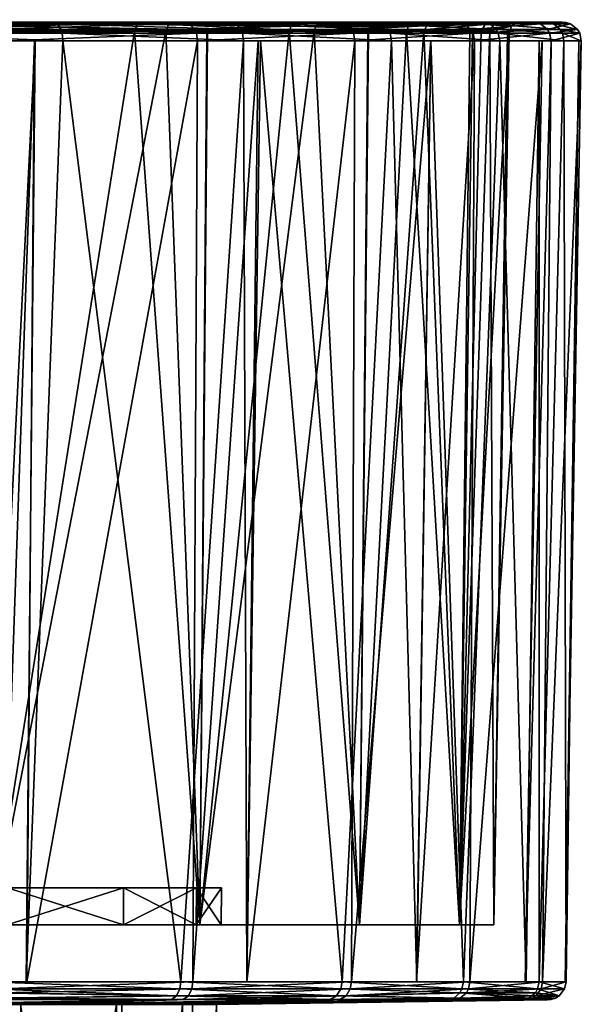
# Model space of a CAD drawing. Extents: x -0.15 to 0.15, y -0.185 to 0.033.
# Tile 109 of 127: x 0.09 to 0.105, y -0.028 to -0.001. Entities that reach past the tile are written whole.
import ezdxf

# ---------------------------------------------------------------- set-up
doc = ezdxf.new("R2010")
doc.units = 0
doc.layers.add('mesh', color=7, linetype='CONTINUOUS')

msp = doc.modelspace()

# ---------------------------------------------------------------- meshes
at = {"layer": 'mesh'}
mesh = msp.add_polyface(dxfattribs=at)
corners = [(0.087796, -0.000848, 0.003835), (0.088002, -0.000841, 0.00403), (0.084889, -0.000841, 0.002777), (0.090513, -0.000848, 0.005319), (0.084979, -0.000884, 0.002532), (0.090575, -0.000884, 0.005218), (0.084939, -0.000848, 0.002644), (0.085723, -0.000841, 0.004308), (0.086169, -0.000961, 0.030236), (0.085857, -0.000961, 0.033136), (0.085548, -0.000772, 0.033061), (0.08643, -0.001222, 0.03023), (0.08611, -0.001222, 0.033198), (0.086619, -0.001539, 0.030226), (0.086294, -0.001539, 0.033242), (0.085971, -0.001222, 0.027281), (0.086152, -0.001539, 0.027228), (0.08572, -0.000961, 0.027355), (0.085852, -0.000772, 0.030244), (0.085034, -0.001222, 0.035981), (0.085065, -0.001145, 0.00229), (0.085078, -0.001349, 0.002253), (0.090731, -0.001349, 0.004965), (0.089962, -0.001349, 0.004597), (0.085044, -0.001037, 0.002349), (0.09071, -0.001145, 0.004999), (0.090677, -0.001037, 0.005053), (0.089229, -0.001145, 0.056855), (0.089248, -0.001349, 0.056891), (0.08345, -0.001349, 0.059276), (0.089158, -0.000949, 0.056724), (0.083439, -0.001145, 0.059238), (0.083366, -0.000884, 0.058992), (0.089051, -0.000848, 0.056525), (0.083309, -0.000841, 0.058797), (0.087718, -0.000841, 0.005304), (0.090432, -0.000841, 0.005453), (0.089474, -0.000841, 0.00618), (0.088752, -0.000841, 0.055229), (0.089139, -0.000841, 0.056381), (0.088568, -0.000841, 0.055337), (0.090014, -0.000841, 0.054491), (0.08473, -0.000841, 0.057076), (0.092699, -0.001086, 0.008796), (0.088932, -0.001136, 0.006356), (0.08762, -0.001086, 0.005498), (0.083094, -0.000841, 0.057534), (0.088666, -0.000903, 0.055074), (0.092879, -0.000841, 0.008561), (0.08767, -0.000903, 0.005398), (0.083049, -0.000954, 0.057388), (0.088612, -0.001086, 0.054976), (0.09277, -0.000903, 0.008709), (0.08303, -0.001136, 0.057325)]
mesh.append_faces([[corners[k] for k in face] for face in [(0, 1, 2, 2), (3, 1, 0, 0), (0, 4, 5, 5), (2, 6, 0, 0), (7, 2, 1, 1), (8, 9, 10, 10), (11, 12, 9, 9), (13, 14, 12, 12), (11, 13, 12, 12), (15, 16, 11, 11), (8, 11, 9, 9), (8, 15, 11, 11), (17, 15, 8, 8), (18, 17, 8, 8), (19, 12, 14, 14), (20, 21, 22, 22), (23, 22, 21, 21), (24, 20, 25, 25), (26, 24, 25, 25), (4, 24, 26, 26), (5, 4, 26, 26), (27, 28, 29, 29), (30, 27, 31, 31), (32, 33, 30, 30), (32, 34, 33, 33), (35, 36, 37, 37), (35, 1, 36, 36), (7, 1, 35, 35), (38, 39, 40, 40), (38, 41, 39, 39), (40, 33, 34, 34), (39, 33, 40, 40), (38, 40, 42, 42), (43, 44, 45, 45), (46, 47, 38, 38), (48, 49, 35, 35), (46, 50, 47, 47), (50, 51, 47, 47), (52, 45, 49, 49), (50, 53, 51, 51)]])
mesh = msp.add_polyface(dxfattribs=at)
corners = [(0.091694, -0.000848, 0.054914), (0.089139, -0.000841, 0.056381), (0.092754, -0.000841, 0.054049), (0.090513, -0.000848, 0.005319), (0.087796, -0.000848, 0.003835), (0.090575, -0.000884, 0.005218), (0.090432, -0.000841, 0.005453), (0.088002, -0.000841, 0.00403), (0.09306, -0.000848, 0.007079), (0.095197, -0.000841, 0.00901), (0.091736, -0.000841, 0.006217), (0.095492, -0.000884, 0.009008), (0.089474, -0.000841, 0.00618), (0.093251, -0.000841, 0.05213), (0.090014, -0.000841, 0.054491), (0.094046, -0.000841, 0.05291), (0.094155, -0.000848, 0.053035), (0.089051, -0.000848, 0.056525), (0.09071, -0.001145, 0.004999), (0.090731, -0.001349, 0.004965), (0.095696, -0.001349, 0.008794), (0.085065, -0.001145, 0.00229), (0.090677, -0.001037, 0.005053), (0.095668, -0.001145, 0.008823), (0.095625, -0.001037, 0.008868), (0.089248, -0.001349, 0.056891), (0.094424, -0.001349, 0.053351), (0.089952, -0.001349, 0.056409), (0.094398, -0.001145, 0.053321), (0.089229, -0.001145, 0.056855), (0.094357, -0.001037, 0.053273), (0.089158, -0.000949, 0.056724), (0.092879, -0.000841, 0.008561), (0.093723, -0.000841, 0.05167), (0.087718, -0.000841, 0.005304), (0.088752, -0.000841, 0.055229), (0.093555, -0.001086, 0.051478), (0.088612, -0.001086, 0.054976), (0.088975, -0.001136, 0.054713), (0.09277, -0.000903, 0.008709), (0.08767, -0.000903, 0.005398), (0.093629, -0.000903, 0.051562), (0.088666, -0.000903, 0.055074), (0.092699, -0.001086, 0.008796), (0.08762, -0.001086, 0.005498)]
mesh.append_faces([[corners[k] for k in face] for face in [(0, 1, 2, 2), (3, 4, 5, 5), (6, 7, 3, 3), (8, 9, 10, 10), (8, 5, 11, 11), (8, 3, 5, 5), (10, 3, 8, 8), (10, 6, 3, 3), (12, 6, 10, 10), (9, 12, 10, 10), (13, 1, 14, 14), (13, 2, 1, 1), (15, 2, 13, 13), (16, 2, 15, 15), (0, 2, 16, 16), (17, 1, 0, 0), (18, 19, 20, 20), (18, 21, 19, 19), (22, 18, 23, 23), (5, 22, 24, 24), (25, 26, 27, 27), (28, 26, 25, 25), (29, 28, 25, 25), (30, 28, 29, 29), (31, 30, 29, 29), (16, 30, 31, 31), (31, 0, 16, 16), (31, 17, 0, 0), (9, 32, 12, 12), (13, 33, 15, 15), (12, 32, 34, 34), (33, 14, 35, 35), (33, 13, 14, 14), (36, 37, 38, 38), (32, 39, 40, 40), (35, 41, 33, 33), (35, 42, 41, 41), (39, 43, 44, 44), (42, 36, 41, 41), (42, 37, 36, 36)]])
mesh = msp.add_polyface(dxfattribs=at)
corners = [(0.096405, -0.000848, 0.050909), (0.096129, -0.000841, 0.051075), (0.098308, -0.000841, 0.048469), (0.094046, -0.000841, 0.05291), (0.096173, -0.000841, 0.049279), (0.094155, -0.000848, 0.053035), (0.097535, -0.000848, 0.011345), (0.098248, -0.000841, 0.012354), (0.09534, -0.000841, 0.009166), (0.099757, -0.001349, 0.013571), (0.095696, -0.001349, 0.008794), (0.096157, -0.001349, 0.009336), (0.095668, -0.001145, 0.008823), (0.09071, -0.001145, 0.004999), (0.095625, -0.001037, 0.008868), (0.090677, -0.001037, 0.005053), (0.09306, -0.000848, 0.007079), (0.095197, -0.000841, 0.00901), (0.095492, -0.000884, 0.009008), (0.099672, -0.001037, 0.013629), (0.090575, -0.000884, 0.005218), (0.094424, -0.001349, 0.053351), (0.09875, -0.001349, 0.048814), (0.096094, -0.001349, 0.051599), (0.098719, -0.001145, 0.048789), (0.094398, -0.001145, 0.053321), (0.098669, -0.001037, 0.048751), (0.094357, -0.001037, 0.053273), (0.098421, -0.000848, 0.04856), (0.092879, -0.000841, 0.008561), (0.097813, -0.000841, 0.04713), (0.093723, -0.000841, 0.05167), (0.095833, -0.000841, 0.011344), (0.097126, -0.000841, 0.01297), (0.093555, -0.001086, 0.051478), (0.094701, -0.001136, 0.05021), (0.097631, -0.001086, 0.046998), (0.096951, -0.001086, 0.013108), (0.094684, -0.001136, 0.010815), (0.092699, -0.001086, 0.008796), (0.09277, -0.000903, 0.008709), (0.093629, -0.000903, 0.051562), (0.096999, -0.000954, 0.01307), (0.097679, -0.000954, 0.047034)]
mesh.append_faces([[corners[k] for k in face] for face in [(0, 1, 2, 2), (3, 4, 1, 1), (5, 3, 1, 1), (6, 7, 8, 8), (9, 10, 11, 11), (12, 13, 10, 10), (14, 15, 12, 12), (16, 8, 17, 17), (18, 8, 16, 16), (18, 14, 19, 19), (18, 20, 14, 14), (6, 8, 18, 18), (21, 22, 23, 23), (24, 22, 21, 21), (25, 24, 21, 21), (26, 24, 25, 25), (27, 26, 25, 25), (28, 26, 27, 27), (5, 28, 27, 27), (0, 28, 5, 5), (2, 28, 0, 0), (0, 5, 1, 1), (8, 29, 17, 17), (1, 4, 30, 30), (3, 31, 4, 4), (32, 7, 33, 33), (32, 8, 7, 7), (29, 8, 32, 32), (29, 32, 33, 33), (4, 31, 30, 30), (34, 35, 36, 36), (37, 38, 39, 39), (33, 40, 29, 29), (31, 41, 30, 30), (33, 42, 40, 40), (41, 43, 30, 30), (42, 39, 40, 40), (42, 37, 39, 39), (41, 36, 43, 43), (41, 34, 36, 36)]])
mesh = msp.add_polyface(dxfattribs=at)
corners = [(0.100181, -0.000848, 0.046013), (0.098988, -0.000841, 0.047657), (0.100997, -0.000841, 0.044425), (0.098708, -0.000841, 0.045956), (0.100721, -0.000841, 0.042307), (0.098363, -0.000841, 0.014526), (0.09928, -0.000841, 0.013896), (0.100641, -0.000841, 0.01593), (0.095668, -0.001145, 0.008823), (0.095696, -0.001349, 0.008794), (0.099757, -0.001349, 0.013571), (0.099724, -0.001145, 0.013594), (0.095625, -0.001037, 0.008868), (0.099672, -0.001037, 0.013629), (0.099512, -0.000884, 0.013739), (0.098248, -0.000841, 0.012354), (0.097535, -0.000848, 0.011345), (0.095492, -0.000884, 0.009008), (0.098719, -0.001145, 0.048789), (0.102003, -0.001145, 0.043458), (0.09875, -0.001349, 0.048814), (0.101946, -0.001037, 0.043431), (0.098669, -0.001037, 0.048751), (0.101772, -0.000884, 0.043347), (0.098421, -0.000848, 0.04856), (0.098308, -0.000841, 0.048469), (0.097813, -0.000841, 0.04713), (0.096129, -0.000841, 0.051075), (0.100441, -0.000841, 0.018105), (0.097126, -0.000841, 0.01297), (0.100889, -0.000841, 0.041855), (0.097631, -0.001086, 0.046998), (0.099108, -0.001136, 0.044419), (0.100648, -0.001086, 0.041748), (0.100177, -0.001086, 0.018233), (0.099128, -0.001136, 0.016576), (0.096951, -0.001086, 0.013108), (0.100335, -0.000866, 0.018157), (0.100751, -0.000903, 0.041793), (0.096999, -0.000954, 0.01307), (0.100231, -0.000954, 0.018207), (0.097679, -0.000954, 0.047034)]
mesh.append_faces([[corners[k] for k in face] for face in [(0, 1, 2, 2), (1, 3, 4, 4), (5, 6, 7, 7), (8, 9, 10, 10), (11, 8, 10, 10), (12, 8, 11, 11), (13, 12, 11, 11), (14, 15, 16, 16), (6, 15, 14, 14), (14, 17, 13, 13), (16, 17, 14, 14), (7, 6, 14, 14), (18, 19, 20, 20), (21, 19, 18, 18), (22, 21, 18, 18), (23, 21, 22, 22), (0, 24, 1, 1), (24, 23, 22, 22), (0, 23, 24, 24), (25, 1, 24, 24), (26, 1, 25, 25), (26, 3, 1, 1), (27, 26, 25, 25), (5, 7, 28, 28), (29, 6, 5, 5), (29, 15, 6, 6), (28, 29, 5, 5), (3, 26, 30, 30), (30, 4, 3, 3), (31, 32, 33, 33), (34, 35, 36, 36), (28, 37, 29, 29), (26, 38, 30, 30), (37, 39, 29, 29), (37, 40, 39, 39), (26, 41, 38, 38), (40, 36, 39, 39), (40, 34, 36, 36), (41, 33, 38, 38), (41, 31, 33, 33)]])
mesh = msp.add_polyface(dxfattribs=at)
corners = [(0.101025, -0.000848, 0.016449), (0.102248, -0.000841, 0.019291), (0.100641, -0.000841, 0.01593), (0.102351, -0.000848, 0.019246), (0.102461, -0.000884, 0.019201), (0.100181, -0.000848, 0.046013), (0.101665, -0.000848, 0.043296), (0.101772, -0.000884, 0.043347), (0.100997, -0.000841, 0.044425), (0.101526, -0.000841, 0.043232), (0.100721, -0.000841, 0.042307), (0.098988, -0.000841, 0.047657), (0.102735, -0.001349, 0.019088), (0.099757, -0.001349, 0.013571), (0.100839, -0.001349, 0.015577), (0.099724, -0.001145, 0.013594), (0.102698, -0.001145, 0.019104), (0.099672, -0.001037, 0.013629), (0.10264, -0.001037, 0.019128), (0.099512, -0.000884, 0.013739), (0.09875, -0.001349, 0.048814), (0.102039, -0.001349, 0.043476), (0.100844, -0.001349, 0.045416), (0.102003, -0.001145, 0.043458), (0.102777, -0.000841, 0.040409), (0.100889, -0.000841, 0.041855), (0.102189, -0.000841, 0.038356), (0.100441, -0.000841, 0.018105), (0.102437, -0.000841, 0.019686), (0.102002, -0.000841, 0.022024), (0.102678, -0.000841, 0.036013), (0.102444, -0.000841, 0.02388), (0.100648, -0.001086, 0.041748), (0.101915, -0.001136, 0.037706), (0.102467, -0.001086, 0.035971), (0.102225, -0.001086, 0.023933), (0.101984, -0.001136, 0.023275), (0.100177, -0.001086, 0.018233), (0.100335, -0.000866, 0.018157), (0.102335, -0.000903, 0.023906), (0.102577, -0.000903, 0.035993), (0.100751, -0.000903, 0.041793), (0.100231, -0.000954, 0.018207)]
mesh.append_faces([[corners[k] for k in face] for face in [(0, 1, 2, 2), (0, 3, 1, 1), (4, 3, 0, 0), (5, 6, 7, 7), (8, 6, 5, 5), (8, 9, 6, 6), (8, 10, 9, 9), (11, 10, 8, 8), (12, 13, 14, 14), (15, 13, 12, 12), (16, 15, 12, 12), (17, 15, 16, 16), (18, 17, 16, 16), (19, 17, 18, 18), (4, 19, 18, 18), (0, 19, 4, 4), (2, 19, 0, 0), (20, 21, 22, 22), (23, 21, 20, 20), (6, 24, 7, 7), (9, 24, 6, 6), (9, 25, 26, 26), (9, 10, 25, 25), (26, 24, 9, 9), (27, 28, 29, 29), (27, 1, 28, 28), (27, 2, 1, 1), (25, 30, 26, 26), (27, 29, 31, 31), (32, 33, 34, 34), (35, 36, 37, 37), (31, 38, 27, 27), (31, 39, 38, 38), (25, 40, 30, 30), (25, 41, 40, 40), (39, 42, 38, 38), (39, 37, 42, 42), (39, 35, 37, 37), (41, 34, 40, 40), (41, 32, 34, 34)]])
mesh = msp.add_polyface(dxfattribs=at)
corners = [(0.103378, -0.000848, 0.022167), (0.103688, -0.000841, 0.023661), (0.102437, -0.000841, 0.019686), (0.102461, -0.000884, 0.019201), (0.10421, -0.000884, 0.025158), (0.102351, -0.000848, 0.019246), (0.102248, -0.000841, 0.019291), (0.102002, -0.000841, 0.022024), (0.10264, -0.001037, 0.019128), (0.102698, -0.001145, 0.019104), (0.104463, -0.001145, 0.025112), (0.102039, -0.001349, 0.043476), (0.104146, -0.001349, 0.03757), (0.103907, -0.001349, 0.03824), (0.104107, -0.001145, 0.037561), (0.104401, -0.001037, 0.025123), (0.102003, -0.001145, 0.043458), (0.104046, -0.001037, 0.037546), (0.101946, -0.001037, 0.043431), (0.103858, -0.000884, 0.0375), (0.101772, -0.000884, 0.043347), (0.102777, -0.000841, 0.040409), (0.103742, -0.000848, 0.037472), (0.103599, -0.000841, 0.037435), (0.102189, -0.000841, 0.038356), (0.102678, -0.000841, 0.036013), (0.103924, -0.000841, 0.036257), (0.103062, -0.000841, 0.03417), (0.102926, -0.000841, 0.025908), (0.104439, -0.000841, 0.031343), (0.103295, -0.000841, 0.029877), (0.102444, -0.000841, 0.02388), (0.103942, -0.000841, 0.025205), (0.102467, -0.001086, 0.035971), (0.102946, -0.001136, 0.030495), (0.102996, -0.001136, 0.029939), (0.103176, -0.000866, 0.029935), (0.102335, -0.000903, 0.023906), (0.102577, -0.000903, 0.035993), (0.103061, -0.000954, 0.029937), (0.102225, -0.001086, 0.023933)]
mesh.append_faces([[corners[k] for k in face] for face in [(0, 1, 2, 2), (0, 3, 4, 4), (0, 5, 3, 3), (2, 5, 0, 0), (2, 6, 5, 5), (7, 2, 1, 1), (8, 9, 10, 10), (11, 12, 13, 13), (14, 12, 11, 11), (3, 8, 15, 15), (16, 14, 11, 11), (17, 14, 16, 16), (18, 17, 16, 16), (19, 17, 18, 18), (20, 19, 18, 18), (21, 19, 20, 20), (21, 22, 19, 19), (23, 22, 21, 21), (24, 23, 21, 21), (25, 23, 24, 24), (25, 26, 23, 23), (27, 26, 25, 25), (28, 29, 30, 30), (30, 26, 27, 27), (31, 32, 28, 28), (31, 1, 32, 32), (7, 1, 31, 31), (30, 31, 28, 28), (30, 27, 25, 25), (33, 34, 35, 35), (30, 36, 31, 31), (25, 36, 30, 30), (36, 37, 31, 31), (25, 38, 36, 36), (36, 39, 37, 37), (38, 39, 36, 36), (39, 40, 37, 37), (38, 33, 39, 39), (39, 35, 40, 40), (33, 35, 39, 39)]])
mesh = msp.add_polyface(dxfattribs=at)
corners = [(0.104093, -0.000848, 0.025179), (0.103378, -0.000848, 0.022167), (0.10421, -0.000884, 0.025158), (0.103688, -0.000841, 0.023661), (0.103942, -0.000841, 0.025205), (0.10449, -0.000848, 0.028249), (0.104439, -0.000841, 0.031343), (0.104365, -0.000841, 0.027774), (0.104564, -0.000848, 0.031344), (0.104683, -0.000884, 0.031348), (0.104314, -0.000848, 0.03443), (0.103924, -0.000841, 0.036257), (0.104453, -0.000841, 0.032003), (0.103742, -0.000848, 0.037472), (0.103858, -0.000884, 0.0375), (0.103599, -0.000841, 0.037435), (0.102926, -0.000841, 0.025908), (0.104502, -0.001349, 0.025104), (0.102735, -0.001349, 0.019088), (0.10382, -0.001349, 0.022782), (0.102698, -0.001145, 0.019104), (0.104979, -0.001349, 0.031356), (0.104914, -0.001349, 0.030506), (0.104463, -0.001145, 0.025112), (0.104939, -0.001145, 0.031355), (0.104146, -0.001349, 0.03757), (0.104401, -0.001037, 0.025123), (0.10264, -0.001037, 0.019128), (0.104107, -0.001145, 0.037561), (0.104876, -0.001037, 0.031353), (0.104046, -0.001037, 0.037546), (0.102461, -0.000884, 0.019201), (0.103295, -0.000841, 0.029877)]
mesh.append_faces([[corners[k] for k in face] for face in [(0, 1, 2, 2), (0, 3, 1, 1), (4, 3, 0, 0), (5, 6, 7, 7), (5, 8, 6, 6), (9, 8, 5, 5), (5, 2, 9, 9), (5, 0, 2, 2), (7, 0, 5, 5), (7, 4, 0, 0), (10, 11, 12, 12), (10, 13, 11, 11), (14, 13, 10, 10), (10, 9, 14, 14), (10, 8, 9, 9), (12, 8, 10, 10), (12, 6, 8, 8), (15, 11, 13, 13), (16, 7, 6, 6), (16, 4, 7, 7), (17, 18, 19, 19), (20, 18, 17, 17), (21, 17, 22, 22), (23, 17, 21, 21), (23, 20, 17, 17), (24, 21, 25, 25), (24, 23, 21, 21), (26, 23, 24, 24), (26, 27, 23, 23), (28, 24, 25, 25), (29, 24, 28, 28), (29, 26, 24, 24), (30, 29, 28, 28), (2, 26, 29, 29), (2, 31, 26, 26), (9, 29, 30, 30), (9, 2, 29, 29), (14, 9, 30, 30), (32, 12, 11, 11), (6, 12, 32, 32)]])
mesh = msp.add_polyface(dxfattribs=at)
corners = [(0.092394, -0.024628, 0.020458), (0.08629, -0.024628, 0.023621), (0.084125, -0.024628, 0.020934), (0.0944, -0.024628, 0.025302), (0.087686, -0.024628, 0.026778), (0.095085, -0.024628, 0.0305), (0.088217, -0.024628, 0.030188), (0.0944, -0.024628, 0.035698), (0.087847, -0.024628, 0.033619), (0.092394, -0.024628, 0.040542), (0.086602, -0.024628, 0.036838), (0.089202, -0.024628, 0.044702), (0.084566, -0.024628, 0.039625), (0.085042, -0.024628, 0.047894), (0.087686, -0.004772, 0.026778), (0.08629, -0.004772, 0.023621), (0.088217, -0.004772, 0.030188), (0.087847, -0.004772, 0.033619), (0.086602, -0.004772, 0.036838), (0.084566, -0.004772, 0.039625), (0.088655, -0.027214, 0.004283), (0.089962, -0.001349, 0.004597), (0.085078, -0.001349, 0.002253), (0.089718, -0.027214, 0.004993), (0.090731, -0.001349, 0.004965), (0.093971, -0.027214, 0.007831), (0.095696, -0.001349, 0.008794), (0.089735, -0.027214, 0.056034), (0.094424, -0.001349, 0.053351), (0.094301, -0.027214, 0.052889), (0.089952, -0.001349, 0.056409), (0.089037, -0.027214, 0.056515), (0.089248, -0.001349, 0.056891), (0.083117, -0.027214, 0.058924), (0.08345, -0.001349, 0.059276), (0.082137, -0.025644, 0.003866), (0.08762, -0.001086, 0.005498), (0.088787, -0.025644, 0.006621), (0.092699, -0.001086, 0.008796), (0.094497, -0.025644, 0.011003), (0.088932, -0.001136, 0.006356), (0.094684, -0.001136, 0.010815), (0.093555, -0.001086, 0.051478), (0.088787, -0.025644, 0.054379), (0.094497, -0.025644, 0.049997), (0.088612, -0.001086, 0.054976), (0.082137, -0.025644, 0.057134)]
mesh.append_faces([[corners[k] for k in face] for face in [(0, 1, 2, 2), (3, 1, 0, 0), (3, 4, 1, 1), (5, 4, 3, 3), (5, 6, 4, 4), (7, 6, 5, 5), (7, 8, 6, 6), (9, 8, 7, 7), (9, 10, 8, 8), (11, 10, 9, 9), (11, 12, 10, 10), (13, 12, 11, 11), (1, 14, 15, 15), (4, 14, 1, 1), (4, 16, 14, 14), (6, 16, 4, 4), (6, 17, 16, 16), (8, 17, 6, 6), (8, 18, 17, 17), (10, 18, 8, 8), (10, 19, 18, 18), (12, 19, 10, 10), (20, 21, 22, 22), (23, 21, 20, 20), (23, 24, 21, 21), (25, 24, 23, 23), (25, 26, 24, 24), (27, 28, 29, 29), (27, 30, 28, 28), (31, 30, 27, 27), (31, 32, 30, 30), (33, 32, 31, 31), (33, 34, 32, 32), (35, 36, 37, 37), (37, 38, 39, 39), (36, 40, 37, 37), (38, 41, 39, 39), (42, 43, 44, 44), (45, 46, 43, 43)]])
mesh = msp.add_polyface(dxfattribs=at)
corners = [(0.087686, -0.004772, 0.026778), (0.087471, -0.004523, 0.026841), (0.08629, -0.004772, 0.023621), (0.087993, -0.004523, 0.030193), (0.088217, -0.004772, 0.030188), (0.08763, -0.004523, 0.033567), (0.087847, -0.004772, 0.033619), (0.086406, -0.004523, 0.036731), (0.086602, -0.004772, 0.036838), (0.087209, -0.00433, 0.026918), (0.086099, -0.004523, 0.023738), (0.08772, -0.00433, 0.0302), (0.087364, -0.00433, 0.033502), (0.086166, -0.00433, 0.0366), (0.087411, -0.004203, 0.030207), (0.086912, -0.004203, 0.027005), (0.087064, -0.004203, 0.033429), (0.085894, -0.004203, 0.036452), (0.087081, -0.004147, 0.030215), (0.086595, -0.004147, 0.027098), (0.086743, -0.004147, 0.033351), (0.086747, -0.004165, 0.030223), (0.086418, -0.004165, 0.033272), (0.088787, -0.025644, 0.006621), (0.088932, -0.001136, 0.006356), (0.092699, -0.001086, 0.008796), (0.094497, -0.025644, 0.011003), (0.094684, -0.001136, 0.010815), (0.096951, -0.001086, 0.013108), (0.101634, -0.025644, 0.023363), (0.101984, -0.001136, 0.023275), (0.102225, -0.001086, 0.023933), (0.098879, -0.025644, 0.016713), (0.099128, -0.001136, 0.016576), (0.100177, -0.001086, 0.018233), (0.102996, -0.001136, 0.029939), (0.101915, -0.001136, 0.037706), (0.101634, -0.025644, 0.037637), (0.102467, -0.001086, 0.035971), (0.100648, -0.001086, 0.041748), (0.099108, -0.001136, 0.044419), (0.098879, -0.025644, 0.044287), (0.097631, -0.001086, 0.046998), (0.094701, -0.001136, 0.05021), (0.094497, -0.025644, 0.049997), (0.093555, -0.001086, 0.051478), (0.088975, -0.001136, 0.054713), (0.088787, -0.025644, 0.054379), (0.088612, -0.001086, 0.054976)]
mesh.append_faces([[corners[k] for k in face] for face in [(0, 1, 2, 2), (0, 3, 1, 1), (4, 3, 0, 0), (4, 5, 3, 3), (6, 5, 4, 4), (6, 7, 5, 5), (8, 7, 6, 6), (1, 9, 10, 10), (1, 11, 9, 9), (3, 11, 1, 1), (3, 12, 11, 11), (5, 12, 3, 3), (5, 13, 12, 12), (7, 13, 5, 5), (9, 14, 15, 15), (11, 14, 9, 9), (11, 16, 14, 14), (12, 16, 11, 11), (12, 17, 16, 16), (13, 17, 12, 12), (15, 18, 19, 19), (14, 18, 15, 15), (14, 20, 18, 18), (16, 20, 14, 14), (18, 21, 19, 19), (18, 22, 21, 21), (20, 22, 18, 18), (23, 24, 25, 25), (26, 27, 28, 28), (29, 30, 31, 31), (32, 33, 34, 34), (35, 29, 31, 31), (36, 37, 38, 38), (39, 37, 36, 36), (40, 41, 39, 39), (42, 41, 40, 40), (43, 44, 42, 42), (45, 44, 43, 43), (46, 47, 45, 45), (48, 47, 46, 46)]])
mesh = msp.add_polyface(dxfattribs=at)
corners = [(0.095781, -0.027214, 0.009714), (0.095696, -0.001349, 0.008794), (0.093971, -0.027214, 0.007831), (0.096157, -0.001349, 0.009336), (0.098401, -0.027214, 0.012439), (0.099757, -0.001349, 0.013571), (0.10046, -0.027214, 0.015805), (0.100839, -0.001349, 0.015577), (0.101736, -0.027214, 0.017892), (0.102735, -0.001349, 0.019088), (0.103459, -0.027214, 0.022882), (0.10382, -0.001349, 0.022782), (0.103822, -0.027214, 0.023934), (0.104502, -0.001349, 0.025104), (0.104559, -0.027214, 0.030283), (0.104914, -0.001349, 0.030506), (0.104538, -0.027214, 0.030498), (0.104979, -0.001349, 0.031356), (0.103915, -0.027214, 0.036643), (0.104146, -0.001349, 0.03757), (0.103432, -0.027214, 0.038111), (0.103907, -0.001349, 0.03824), (0.101918, -0.027214, 0.042715), (0.102039, -0.001349, 0.043476), (0.100452, -0.027214, 0.045193), (0.100844, -0.001349, 0.045416), (0.098663, -0.027214, 0.048216), (0.09875, -0.001349, 0.048814), (0.095788, -0.027214, 0.051296), (0.096094, -0.001349, 0.051599), (0.094301, -0.027214, 0.052889), (0.094424, -0.001349, 0.053351), (0.094497, -0.025644, 0.011003), (0.096951, -0.001086, 0.013108), (0.098879, -0.025644, 0.016713), (0.101634, -0.025644, 0.023363), (0.100177, -0.001086, 0.018233), (0.101984, -0.001136, 0.023275), (0.099128, -0.001136, 0.016576), (0.102996, -0.001136, 0.029939), (0.102573, -0.025644, 0.0305), (0.102946, -0.001136, 0.030495), (0.102467, -0.001086, 0.035971), (0.101634, -0.025644, 0.037637), (0.100648, -0.001086, 0.041748), (0.098879, -0.025644, 0.044287), (0.097631, -0.001086, 0.046998), (0.094497, -0.025644, 0.049997)]
mesh.append_faces([[corners[k] for k in face] for face in [(0, 1, 2, 2), (0, 3, 1, 1), (4, 3, 0, 0), (4, 5, 3, 3), (6, 5, 4, 4), (6, 7, 5, 5), (8, 7, 6, 6), (8, 9, 7, 7), (10, 9, 8, 8), (10, 11, 9, 9), (12, 11, 10, 10), (12, 13, 11, 11), (14, 13, 12, 12), (14, 15, 13, 13), (16, 15, 14, 14), (16, 17, 15, 15), (18, 17, 16, 16), (18, 19, 17, 17), (20, 19, 18, 18), (20, 21, 19, 19), (22, 21, 20, 20), (22, 23, 21, 21), (24, 23, 22, 22), (24, 25, 23, 23), (26, 25, 24, 24), (26, 27, 25, 25), (28, 27, 26, 26), (28, 29, 27, 27), (30, 29, 28, 28), (30, 31, 29, 29), (32, 33, 34, 34), (35, 36, 37, 37), (34, 36, 35, 35), (33, 38, 34, 34), (39, 40, 35, 35), (41, 40, 39, 39), (42, 40, 41, 41), (42, 43, 40, 40), (44, 45, 43, 43), (46, 47, 45, 45)]])
mesh = msp.add_polyface(dxfattribs=at)
corners = [(0.083088, -0.027513, 0.058823), (0.089016, -0.02741, 0.056476), (0.088987, -0.027513, 0.056422), (0.083105, -0.02741, 0.058882), (0.088606, -0.027513, 0.004376), (0.088634, -0.02741, 0.004321), (0.082688, -0.02741, 0.002002), (0.094273, -0.02741, 0.052856), (0.089199, -0.025644, 0.044699), (0.088787, -0.025644, 0.054379), (0.08504, -0.025644, 0.04789), (0.094497, -0.025644, 0.049997), (0.09239, -0.025644, 0.04054), (0.08504, -0.025644, 0.01311), (0.094497, -0.025644, 0.011003), (0.089199, -0.025644, 0.016301), (0.088787, -0.025644, 0.006621), (0.080197, -0.025644, 0.011104), (0.082137, -0.025644, 0.003866), (0.089202, -0.024628, 0.016298), (0.081338, -0.024628, 0.018898), (0.085042, -0.024628, 0.013106), (0.092394, -0.024628, 0.020458), (0.084125, -0.024628, 0.020934), (0.085042, -0.024628, 0.047894), (0.089202, -0.024628, 0.044702), (0.092394, -0.024628, 0.040542), (0.09239, -0.025644, 0.02046), (0.089735, -0.027214, 0.056034), (0.094301, -0.027214, 0.052889), (0.089037, -0.027214, 0.056515), (0.089718, -0.027214, 0.004993), (0.088655, -0.027214, 0.004283), (0.093971, -0.027214, 0.007831), (0.083005, -0.027697, 0.058533), (0.083036, -0.027661, 0.058643), (0.088898, -0.027661, 0.056257), (0.088467, -0.027697, 0.004643), (0.088519, -0.027661, 0.004542), (0.082623, -0.027661, 0.002243), (0.09371, -0.027697, 0.008143), (0.088844, -0.027697, 0.056157), (0.094036, -0.027697, 0.052581), (0.093849, -0.027598, 0.007977), (0.082672, -0.027513, 0.002062), (0.094177, -0.027598, 0.052745), (0.093943, -0.02741, 0.007864), (0.083117, -0.027214, 0.058924), (0.08265, -0.027214, 0.001952)]
mesh.append_faces([[corners[k] for k in face] for face in [(0, 1, 2, 2), (0, 3, 1, 1), (4, 5, 6, 6), (2, 1, 7, 7), (8, 9, 10, 10), (8, 11, 9, 9), (12, 11, 8, 8), (13, 14, 15, 15), (13, 16, 14, 14), (17, 16, 13, 13), (17, 18, 16, 16), (19, 20, 21, 21), (22, 23, 19, 19), (24, 8, 10, 10), (25, 8, 24, 24), (25, 12, 8, 8), (26, 12, 25, 25), (22, 15, 27, 27), (19, 15, 22, 22), (19, 13, 15, 15), (21, 13, 19, 19), (28, 29, 30, 30), (31, 32, 33, 33), (34, 35, 36, 36), (37, 38, 39, 39), (40, 38, 37, 37), (41, 36, 42, 42), (40, 43, 38, 38), (35, 2, 36, 36), (35, 0, 2, 2), (38, 4, 44, 44), (43, 4, 38, 38), (36, 2, 45, 45), (43, 5, 4, 4), (43, 46, 5, 5), (3, 30, 1, 1), (3, 47, 30, 30), (5, 32, 48, 48), (46, 32, 5, 5), (46, 33, 32, 32)]])
mesh = msp.add_polyface(dxfattribs=at)
corners = [(0.09239, -0.025644, 0.04054), (0.098879, -0.025644, 0.044287), (0.094497, -0.025644, 0.049997), (0.094396, -0.025644, 0.035697), (0.09508, -0.025644, 0.0305), (0.101634, -0.025644, 0.037637), (0.094396, -0.025644, 0.025303), (0.102573, -0.025644, 0.0305), (0.09239, -0.025644, 0.02046), (0.101634, -0.025644, 0.023363), (0.089199, -0.025644, 0.016301), (0.098879, -0.025644, 0.016713), (0.094497, -0.025644, 0.011003), (0.092394, -0.024628, 0.040542), (0.0944, -0.024628, 0.035698), (0.095085, -0.024628, 0.0305), (0.0944, -0.024628, 0.025302), (0.092394, -0.024628, 0.020458), (0.095788, -0.027214, 0.051296), (0.098663, -0.027214, 0.048216), (0.094301, -0.027214, 0.052889), (0.095781, -0.027214, 0.009714), (0.093971, -0.027214, 0.007831), (0.098401, -0.027214, 0.012439), (0.093859, -0.027706, 0.008414), (0.098079, -0.027697, 0.012688), (0.09371, -0.027697, 0.008143), (0.098337, -0.027697, 0.047972), (0.098168, -0.027706, 0.048035), (0.094036, -0.027697, 0.052581), (0.093849, -0.027598, 0.007977), (0.09825, -0.027598, 0.012555), (0.094177, -0.027598, 0.052745), (0.098511, -0.027598, 0.048102), (0.088898, -0.027661, 0.056257), (0.093943, -0.02741, 0.007864), (0.098366, -0.02741, 0.012466), (0.094273, -0.02741, 0.052856), (0.098628, -0.02741, 0.04819), (0.088987, -0.027513, 0.056422), (0.089016, -0.02741, 0.056476), (0.089037, -0.027214, 0.056515), (0.08835, -0.02783, 0.046131), (0.093873, -0.027706, 0.052595), (0.090011, -0.02783, 0.04472), (0.09139, -0.02783, 0.042906), (0.101368, -0.027697, 0.018065), (0.092717, -0.02783, 0.01984), (0.093668, -0.02783, 0.021894), (0.09139, -0.02783, 0.018094), (0.098156, -0.027706, 0.012968), (0.090011, -0.02783, 0.01628), (0.08835, -0.02783, 0.014869)]
mesh.append_faces([[corners[k] for k in face] for face in [(0, 1, 2, 2), (3, 1, 0, 0), (4, 5, 3, 3), (6, 7, 4, 4), (8, 9, 6, 6), (10, 11, 8, 8), (10, 12, 11, 11), (13, 3, 0, 0), (14, 3, 13, 13), (14, 4, 3, 3), (15, 4, 14, 14), (15, 6, 4, 4), (16, 6, 15, 15), (16, 8, 6, 6), (17, 8, 16, 16), (18, 19, 20, 20), (21, 22, 23, 23), (24, 25, 26, 26), (27, 28, 29, 29), (25, 30, 26, 26), (25, 31, 30, 30), (29, 32, 33, 33), (34, 32, 29, 29), (31, 35, 30, 30), (31, 36, 35, 35), (32, 37, 38, 38), (39, 37, 32, 32), (36, 22, 35, 35), (36, 23, 22, 22), (37, 20, 19, 19), (40, 20, 37, 37), (40, 41, 20, 20), (29, 42, 43, 43), (28, 44, 29, 29), (27, 45, 28, 28), (46, 47, 48, 48), (25, 49, 50, 50), (25, 51, 49, 49), (24, 51, 25, 25), (26, 52, 24, 24)]])
mesh = msp.add_polyface(dxfattribs=at)
corners = [(0.101641, -0.027513, 0.017937), (0.101697, -0.02741, 0.01791), (0.098366, -0.02741, 0.012466), (0.10405, -0.027706, 0.030498), (0.095556, -0.02783, 0.0305), (0.095556, -0.02783, 0.032736), (0.103372, -0.027706, 0.024272), (0.095078, -0.02783, 0.026095), (0.095556, -0.02783, 0.028264), (0.094396, -0.025644, 0.035697), (0.101634, -0.025644, 0.037637), (0.098879, -0.025644, 0.044287), (0.09508, -0.025644, 0.0305), (0.102573, -0.025644, 0.0305), (0.094396, -0.025644, 0.025303), (0.101634, -0.025644, 0.023363), (0.09239, -0.025644, 0.02046), (0.098879, -0.025644, 0.016713), (0.100452, -0.027214, 0.045193), (0.101918, -0.027214, 0.042715), (0.098663, -0.027214, 0.048216), (0.10046, -0.027214, 0.015805), (0.098401, -0.027214, 0.012439), (0.101736, -0.027214, 0.017892), (0.098156, -0.027706, 0.012968), (0.101368, -0.027697, 0.018065), (0.098079, -0.027697, 0.012688), (0.101548, -0.027697, 0.042547), (0.101386, -0.027706, 0.042662), (0.098337, -0.027697, 0.047972), (0.101472, -0.027661, 0.018017), (0.101652, -0.027661, 0.042594), (0.09825, -0.027598, 0.012555), (0.098511, -0.027598, 0.048102), (0.094036, -0.027697, 0.052581), (0.101822, -0.027513, 0.042672), (0.101878, -0.02741, 0.042697), (0.098628, -0.02741, 0.04819), (0.094177, -0.027598, 0.052745), (0.094273, -0.02741, 0.052856), (0.092717, -0.02783, 0.04116), (0.093668, -0.02783, 0.039106), (0.103377, -0.027706, 0.036724), (0.094595, -0.02783, 0.037102), (0.103517, -0.027697, 0.036558), (0.095078, -0.02783, 0.034905), (0.104152, -0.027697, 0.030286), (0.103425, -0.027697, 0.024025), (0.094595, -0.02783, 0.023898), (0.101377, -0.027706, 0.018337), (0.093668, -0.02783, 0.021894), (0.092717, -0.02783, 0.01984)]
mesh.append_faces([[corners[k] for k in face] for face in [(0, 1, 2, 2), (3, 4, 5, 5), (6, 7, 8, 8), (9, 10, 11, 11), (12, 13, 10, 10), (14, 15, 13, 13), (16, 17, 15, 15), (18, 19, 20, 20), (21, 22, 23, 23), (24, 25, 26, 26), (27, 28, 29, 29), (25, 30, 26, 26), (29, 31, 27, 27), (30, 32, 26, 26), (29, 33, 31, 31), (34, 33, 29, 29), (30, 0, 32, 32), (33, 35, 31, 31), (0, 2, 32, 32), (33, 36, 35, 35), (33, 37, 36, 36), (38, 37, 33, 33), (1, 22, 2, 2), (1, 23, 22, 22), (37, 19, 36, 36), (37, 20, 19, 19), (39, 20, 37, 37), (28, 40, 29, 29), (27, 41, 28, 28), (42, 43, 27, 27), (44, 45, 42, 42), (44, 5, 45, 45), (3, 5, 44, 44), (46, 8, 4, 4), (6, 8, 46, 46), (47, 7, 6, 6), (47, 48, 7, 7), (49, 48, 47, 47), (25, 50, 49, 49), (24, 51, 25, 25)]])
mesh = msp.add_polyface(dxfattribs=at)
corners = [(0.103719, -0.027513, 0.023958), (0.101697, -0.02741, 0.01791), (0.101641, -0.027513, 0.017937), (0.103779, -0.02741, 0.023944), (0.101822, -0.027513, 0.042672), (0.101878, -0.02741, 0.042697), (0.103872, -0.02741, 0.036634), (0.103432, -0.027214, 0.038111), (0.103915, -0.027214, 0.036643), (0.101918, -0.027214, 0.042715), (0.104538, -0.027214, 0.030498), (0.104559, -0.027214, 0.030283), (0.103459, -0.027214, 0.022882), (0.101736, -0.027214, 0.017892), (0.103822, -0.027214, 0.023934), (0.101377, -0.027706, 0.018337), (0.103425, -0.027697, 0.024025), (0.101368, -0.027697, 0.018065), (0.104152, -0.027697, 0.030286), (0.10405, -0.027706, 0.030498), (0.103517, -0.027697, 0.036558), (0.103372, -0.027706, 0.024272), (0.103377, -0.027706, 0.036724), (0.101548, -0.027697, 0.042547), (0.101472, -0.027661, 0.018017), (0.103537, -0.027661, 0.023999), (0.104267, -0.027661, 0.030286), (0.103629, -0.027661, 0.036582), (0.101652, -0.027661, 0.042594), (0.104369, -0.027598, 0.030285), (0.103729, -0.027598, 0.036603), (0.104516, -0.02741, 0.030284), (0.095556, -0.02783, 0.0305)]
mesh.append_faces([[corners[k] for k in face] for face in [(0, 1, 2, 2), (0, 3, 1, 1), (4, 5, 6, 6), (7, 8, 9, 9), (10, 11, 8, 8), (12, 13, 14, 14), (15, 16, 17, 17), (18, 19, 20, 20), (16, 21, 18, 18), (20, 22, 23, 23), (16, 24, 17, 17), (16, 25, 24, 24), (18, 25, 16, 16), (18, 26, 25, 25), (20, 26, 18, 18), (20, 27, 26, 26), (23, 27, 20, 20), (23, 28, 27, 27), (26, 29, 25, 25), (27, 29, 26, 26), (27, 30, 29, 29), (28, 30, 27, 27), (25, 2, 24, 24), (25, 0, 2, 2), (29, 0, 25, 25), (28, 4, 30, 30), (29, 3, 0, 0), (29, 31, 3, 3), (30, 31, 29, 29), (30, 6, 31, 31), (4, 6, 30, 30), (3, 13, 1, 1), (3, 14, 13, 13), (31, 14, 3, 3), (31, 11, 14, 14), (6, 11, 31, 31), (6, 8, 11, 11), (5, 8, 6, 6), (5, 9, 8, 8), (18, 32, 19, 19)]])
mesh = msp.add_polyface(dxfattribs=at)
corners = [(0.089107, -0.043692, 0.016402), (0.089159, -0.027834, 0.016347), (0.086263, -0.027834, 0.013888), (0.089098, -0.043692, 0.044607), (0.089159, -0.027834, 0.044653), (0.089571, -0.027834, 0.044302), (0.084967, -0.043692, 0.047775), (0.084986, -0.027834, 0.047789), (0.086263, -0.027834, 0.047112), (0.086604, -0.02783, 0.047614), (0.08469, -0.02783, 0.048628), (0.08835, -0.02783, 0.046131), (0.090011, -0.02783, 0.04472), (0.09139, -0.02783, 0.042906), (0.092198, -0.027834, 0.040847), (0.09139, -0.02783, 0.018094), (0.089571, -0.027834, 0.016698), (0.092198, -0.027834, 0.020153), (0.090011, -0.02783, 0.01628), (0.08835, -0.02783, 0.014869), (0.086604, -0.02783, 0.013386), (0.08469, -0.02783, 0.012372), (0.084986, -0.027834, 0.013211), (0.093873, -0.027706, 0.052595), (0.093859, -0.027706, 0.008414), (0.088687, -0.027706, 0.004888), (0.08542, -0.043692, 0.013428), (0.089484, -0.043692, 0.016706), (0.092072, -0.043692, 0.04092), (0.088794, -0.043692, 0.044984), (0.09371, -0.027697, 0.008143), (0.088467, -0.027697, 0.004643), (0.094036, -0.027697, 0.052581), (0.088844, -0.027697, 0.056157), (0.0887, -0.027706, 0.056128), (0.083005, -0.027697, 0.058533), (0.088898, -0.027661, 0.056257), (0.082653, -0.02783, 0.011292), (0.082879, -0.027706, 0.002551)]
mesh.append_faces([[corners[k] for k in face] for face in [(0, 1, 2, 2), (3, 4, 5, 5), (6, 7, 8, 8), (9, 7, 10, 10), (9, 8, 7, 7), (11, 8, 9, 9), (11, 4, 8, 8), (12, 4, 11, 11), (12, 5, 4, 4), (13, 5, 12, 12), (13, 14, 5, 5), (15, 16, 17, 17), (18, 16, 15, 15), (19, 16, 18, 18), (19, 1, 16, 16), (20, 1, 19, 19), (20, 2, 1, 1), (21, 2, 20, 20), (21, 22, 2, 2), (23, 11, 9, 9), (24, 19, 18, 18), (25, 21, 20, 20), (26, 2, 22, 22), (27, 16, 1, 1), (27, 17, 16, 16), (28, 5, 14, 14), (29, 8, 4, 4), (25, 30, 31, 31), (32, 23, 33, 33), (33, 34, 35, 35), (35, 36, 33, 33), (33, 10, 34, 34), (33, 9, 10, 10), (23, 9, 33, 33), (32, 12, 11, 11), (30, 20, 19, 19), (25, 20, 30, 30), (31, 21, 25, 25), (31, 37, 21, 21), (38, 37, 31, 31)]])
mesh = msp.add_polyface(dxfattribs=at)
corners = [(0.092275, -0.043692, 0.020533), (0.092349, -0.027834, 0.02048), (0.092198, -0.027834, 0.020153), (0.094266, -0.043692, 0.025344), (0.094292, -0.027834, 0.025326), (0.09402, -0.027834, 0.024091), (0.095001, -0.043692, 0.0305), (0.094953, -0.027834, 0.0305), (0.094953, -0.027834, 0.02833), (0.094263, -0.043692, 0.035668), (0.094292, -0.027834, 0.035674), (0.094953, -0.027834, 0.03267), (0.092269, -0.043692, 0.040477), (0.092349, -0.027834, 0.04052), (0.09402, -0.027834, 0.036909), (0.092717, -0.02783, 0.04116), (0.092198, -0.027834, 0.040847), (0.09139, -0.02783, 0.042906), (0.093668, -0.02783, 0.039106), (0.094595, -0.02783, 0.037102), (0.095078, -0.02783, 0.034905), (0.095556, -0.02783, 0.032736), (0.095556, -0.02783, 0.0305), (0.095556, -0.02783, 0.028264), (0.095078, -0.02783, 0.026095), (0.094595, -0.02783, 0.023898), (0.093668, -0.02783, 0.021894), (0.092717, -0.02783, 0.01984), (0.09139, -0.02783, 0.018094), (0.098168, -0.027706, 0.048035), (0.090011, -0.02783, 0.04472), (0.101386, -0.027706, 0.042662), (0.103377, -0.027706, 0.036724), (0.101377, -0.027706, 0.018337), (0.098156, -0.027706, 0.012968), (0.092561, -0.043692, 0.020925), (0.09444, -0.043692, 0.025796), (0.094995, -0.043692, 0.030988), (0.094188, -0.043692, 0.036147), (0.092072, -0.043692, 0.04092), (0.098337, -0.027697, 0.047972), (0.101548, -0.027697, 0.042547)]
mesh.append_faces([[corners[k] for k in face] for face in [(0, 1, 2, 2), (3, 4, 5, 5), (6, 7, 8, 8), (9, 10, 11, 11), (12, 13, 14, 14), (15, 16, 17, 17), (18, 16, 15, 15), (18, 13, 16, 16), (19, 13, 18, 18), (19, 14, 13, 13), (20, 14, 19, 19), (20, 10, 14, 14), (21, 10, 20, 20), (21, 11, 10, 10), (22, 11, 21, 21), (22, 7, 11, 11), (23, 7, 22, 22), (23, 8, 7, 7), (24, 8, 23, 23), (24, 4, 8, 8), (25, 4, 24, 24), (25, 5, 4, 4), (26, 5, 25, 25), (26, 1, 5, 5), (27, 1, 26, 26), (27, 2, 1, 1), (28, 2, 27, 27), (29, 17, 30, 30), (31, 18, 15, 15), (32, 20, 19, 19), (33, 26, 25, 25), (34, 28, 27, 27), (35, 5, 1, 1), (36, 8, 4, 4), (37, 11, 7, 7), (38, 14, 10, 10), (39, 16, 13, 13), (40, 15, 17, 17), (41, 19, 18, 18)]])

doc.saveas('drawing.dxf')
